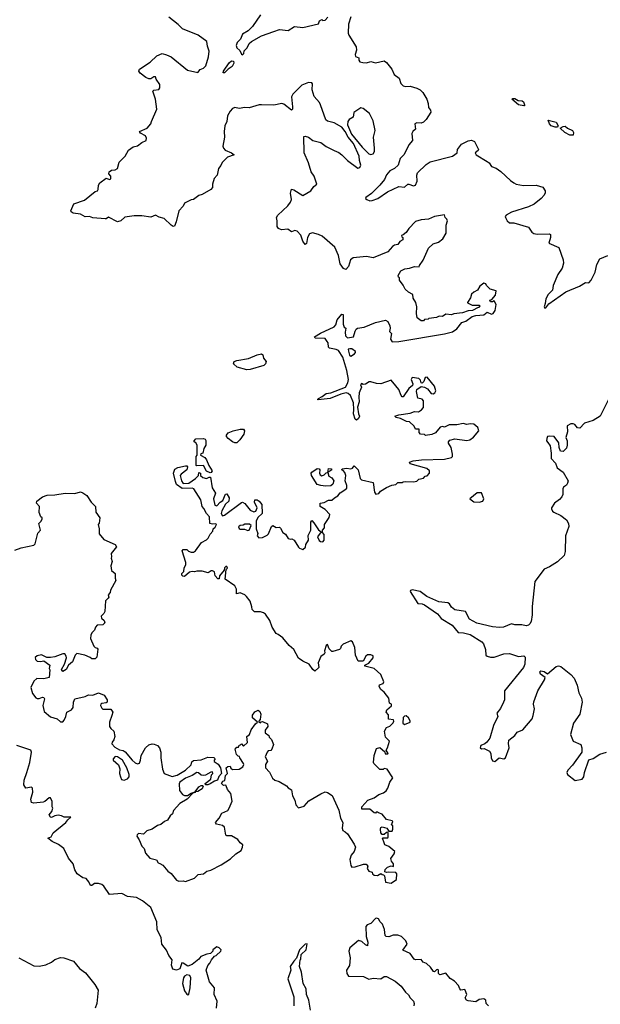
# Model space of a CAD drawing. Extents: x 2239831 to 2395310, y 665973 to 772585.
# Tile 90 of 144: x 2315800 to 2320999, y 726568 to 735387. Entities that reach past the tile are written whole.
import ezdxf

# ---------------------------------------------------------------- set-up
doc = ezdxf.new("R2010")
doc.units = 0

msp = doc.modelspace()

# ---------------------------------------------------------------- linework, layer by layer
at = {"layer": '0CON20XD'}
for points in [[(2318475.9, 733464.1), (2318421.7, 733478.3), (2318395, 733470), (2318376.7, 733435), (2318367.3, 733382.7), (2318355, 733372.5), (2318335, 733403.3), (2318316.1, 733456.1), (2318285, 733493.3), (2318265, 733497.5), (2318235, 733486.7), (2318201.7, 733511.7), (2318145, 733503.8), (2318117.5, 733515), (2318106.7, 733535), (2318106.7, 733585), (2318100, 733615), (2318110, 733635), (2318199.5, 733720.5), (2318225, 733752.5), (2318234.1, 733775.9), (2318225.8, 733834.2), (2318235, 733867.5), (2318255, 733862), (2318335, 733810.8), (2318405.6, 733854.4), (2318435, 733893.3), (2318460, 733915), (2318436.7, 733985), (2318410, 734025), (2318385.8, 734105.8), (2318347.5, 734195), (2318345, 734340), (2318355, 734342.5), (2318385, 734333.8), (2318426.1, 734306.1), (2318495, 734286.2), (2318545, 734250), (2318616.4, 734213.6), (2318656.7, 734196.7), (2318685.8, 734175.8), (2318735.9, 734125.9), (2318828.3, 734058.3), (2318845, 734062.5), (2318856, 734085), (2318843.8, 734125), (2318840, 734165), (2318787.5, 734277.5), (2318740, 734335), (2318715.5, 734385.5), (2318685, 734424.2), (2318615, 734464), (2318555, 734477.5), (2318540, 734490), (2318493.8, 734625), (2318484.1, 734644.1), (2318437.5, 734697.5), (2318418.3, 734758.3), (2318423, 734813), (2318415, 734822.5), (2318385, 734823.8), (2318325, 734800), (2318245, 734720), (2318232.5, 734695), (2318243.8, 734605), (2318242.5, 734585), (2318235, 734577.5), (2318165, 734630), (2318145.8, 734635.8), (2318075, 734620.8), (2317965, 734624), (2317945, 734623.8), (2317855, 734598), (2317815, 734599.2), (2317765, 734590), (2317725, 734600.8), (2317705, 734591.2), (2317685, 734566.7), (2317661.1, 734525), (2317654.3, 734475), (2317638, 734435), (2317631.2, 734385), (2317633.8, 734335), (2317617.5, 734255), (2317624, 734235), (2317638.3, 734218.3), (2317697.5, 734195), (2317720, 734175), (2317660, 734155), (2317612.7, 734107.3), (2317600.7, 734079.3), (2317580, 734055), (2317567, 733993), (2317542.5, 733965), (2317527.5, 733915), (2317526.2, 733885), (2317512.5, 733865), (2317435, 733820), (2317405, 733812.5), (2317355, 733777.5), (2317335, 733773.3), (2317277, 733743), (2317263.3, 733715), (2317226.2, 733675), (2317202, 733575), (2317185, 733537.5), (2317175, 733533.3), (2317155, 733546.2), (2317095, 733606.7), (2317048.3, 733618.3), (2317017, 733637), (2316975, 733617.5), (2316895, 733628.8), (2316825, 733628.8), (2316741.2, 733618.8), (2316704.1, 733585.9), (2316675, 733577.5), (2316595, 733616.7), (2316575, 733603.3), (2316565, 733603.3), (2316455, 733612.5), (2316425, 733623.8), (2316385, 733621.2), (2316345.8, 733645.8), (2316280, 733655), (2316262, 733665), (2316258, 733675), (2316285, 733736.7), (2316380, 733770), (2316475, 733846.7), (2316496.2, 733853.8), (2316503.3, 733865), (2316506.2, 733905), (2316517.5, 733925), (2316575, 733967.5), (2316605, 733956.7), (2316615, 733960), (2316616.2, 733985), (2316596.7, 734005), (2316600, 734025), (2316620.8, 734039.2), (2316655, 734043.1), (2316677.1, 734055), (2316689.2, 734110.8), (2316745.6, 734164.4), (2316775, 734217.5), (2316815, 734246.7), (2316855, 734256.2), (2316892.7, 734287.3), (2316932.5, 734305), (2316936.7, 734325), (2316926.4, 734346.4), (2316881.7, 734371.7), (2316872.5, 734385), (2316940, 734415), (2316973.3, 734455), (2316981.2, 734475), (2317028.8, 734585), (2317016, 734675), (2316992.5, 734745), (2317000, 734755), (2317045, 734762.5), (2317056.2, 734775), (2317055.7, 734805), (2317022.5, 734855), (2317015, 734876.2), (2317000, 734875), (2316975, 734857.5), (2316955, 734857.5), (2316929.3, 734869.3), (2316877.7, 734907.7), (2316866.7, 734925), (2316873.3, 734945), (2316967.5, 735005), (2317027, 735063), (2317075, 735082.5), (2317115, 735073.3), (2317155, 735053.3), (2317302.5, 734935), (2317395, 734912.5), (2317415, 734940), (2317447, 734953), (2317467, 734973), (2317490, 735055), (2317496.2, 735105), (2317480.7, 735150.7), (2317475, 735192.5), (2317397.6, 735247.6), (2317257.5, 735305), (2317220, 735345), (2317135, 735410)], [(2317955, 735430), (2317885, 735326.2), (2317845, 735286.2), (2317795, 735256.7), (2317777.7, 735212.3), (2317747.3, 735182.7), (2317739.1, 735155), (2317742.9, 735135), (2317770.3, 735110.3), (2317785, 735076.7), (2317795, 735071.2), (2317805.6, 735085), (2317811.3, 735108.7), (2317835.3, 735134.7), (2317856, 735174), (2317875, 735190), (2317965, 735242.9), (2318075, 735281.2), (2318125, 735300), (2318205, 735290), (2318260, 735325), (2318335, 735315.7), (2318475, 735350), (2318485, 735377.5), (2318505, 735387.5), (2318515, 735380), (2318535, 735383.8), (2318560, 735410)], [(2318766.4, 735413.6), (2318744.2, 735345.8), (2318742.5, 735265), (2318747.3, 735247.3), (2318814.2, 735145), (2318815.7, 735115), (2318803.1, 735075), (2318806.7, 735056.7), (2318835.6, 735045.6), (2318836.7, 735025), (2318845, 735010), (2318872.7, 735002.7), (2318905, 735001.2), (2318945, 735011.4), (2318985, 735000), (2319065, 735018.8), (2319085, 735003.3), (2319132, 734945), (2319152.2, 734895), (2319196.4, 734863.6), (2319212.5, 734815), (2319235, 734794.4), (2319255, 734788.5), (2319295, 734790), (2319355, 734773.8), (2319385, 734758.4), (2319411.1, 734735), (2319445.8, 734675), (2319458.2, 734635), (2319459.6, 734599.6), (2319478.8, 734575), (2319481.7, 734558.3), (2319438.3, 734491.7), (2319415, 734469.4), (2319395, 734460), (2319355, 734464), (2319338.8, 734455), (2319344.3, 734405.7), (2319318.8, 734385), (2319311.5, 734368.5), (2319317.5, 734305), (2319283.8, 734265), (2319241.5, 734178.5), (2319205.6, 734144.4), (2319189.2, 734085), (2319155.4, 734054.6), (2319115, 734033.8), (2319085, 733996.7), (2319065.6, 733954.4), (2319026.2, 733905), (2318949.1, 733830.9), (2318898.8, 733795), (2318897.5, 733785), (2318907.5, 733775), (2318935, 733764), (2318955, 733766.2), (2319005.7, 733784.3), (2319092.9, 733845), (2319195, 733892.2), (2319245, 733885.8), (2319275, 733912.5), (2319285, 733914.2), (2319325, 733898), (2319345, 733903.8), (2319358.5, 733941.5), (2319354.6, 733995), (2319361.5, 734015), (2319439, 734091), (2319475, 734112.9), (2319676, 734165), (2319716.7, 734195), (2319720, 734225), (2319755, 734272.5), (2319815, 734301.4), (2319845, 734306.9), (2319873.8, 734295), (2319908.8, 734225), (2319905.9, 734214.1), (2319877.5, 734195), (2319886.2, 734175), (2319987.3, 734117.3), (2320003.8, 734103.8), (2320025, 734071.4), (2320065, 734057.1), (2320108.3, 734028.3), (2320195, 733945.7), (2320225, 733924.4), (2320245, 733914.4), (2320310.9, 733900.9), (2320425, 733904.5), (2320485.6, 733885.6), (2320504.2, 733855), (2320504.3, 733835), (2320495.7, 733815), (2320470, 733785), (2320405.8, 733735), (2320355, 733711.5), (2320205, 733662.9), (2320155.6, 733634.4), (2320148, 733625), (2320149.2, 733615), (2320165.4, 733585), (2320185, 733567.9), (2320225, 733568.1), (2320355, 733528.8), (2320385, 733483.3), (2320405, 733471.2), (2320435, 733466.7), (2320545, 733470), (2320551.7, 733461.7), (2320552.5, 733435), (2320537.5, 733385), (2320627.5, 733345), (2320667.5, 733235), (2320670, 733205), (2320657.7, 733162.3), (2320618, 733105), (2320576, 733005), (2320571.2, 732965), (2320533.3, 732925), (2320510, 732885), (2320503.8, 732843.8), (2320496.2, 732815), (2320502.9, 732802.9), (2320512.5, 732805), (2320538.3, 732841.7), (2320691.4, 732948.6), (2320811.3, 732998.7), (2320865, 733033.3), (2320895, 733030), (2320918, 733055), (2320954.3, 733125), (2320968.6, 733195), (2320995, 733244), (2321065, 733273.8)], [(2317635, 734911.5), (2317621.9, 734911.9), (2317623.5, 734925), (2317675, 735001.2), (2317695, 735017.1), (2317713.8, 735015), (2317717.7, 734997.7), (2317703.7, 734966.3), (2317667.3, 734942.7), (2317635, 734911.5)], [(2320315, 734613.8), (2320265, 734624), (2320206.7, 734675), (2320215, 734681.2), (2320235, 734681.2), (2320263, 734663), (2320300.7, 734660.7), (2320310.7, 734650.7), (2320320, 734625), (2320320, 734615), (2320315, 734613.8)], [(2318945, 734179.2), (2318965, 734184.3), (2318977.1, 734205), (2318978.1, 734235), (2318967.5, 734335), (2318984, 734395), (2318965, 734480), (2318932.5, 734545), (2318875, 734592.5), (2318855, 734597.5), (2318792.5, 734555), (2318786.2, 734515), (2318748.7, 734491.3), (2318737.1, 734475), (2318736.5, 734445), (2318772.2, 734362.2), (2318866.2, 734245), (2318925, 734184.2), (2318945, 734179.2)], [(2320595, 734422.9), (2320560, 734435), (2320545, 734452.5), (2320533.3, 734486.7), (2320605, 734468.8), (2320621.2, 734435), (2320615, 734423.3), (2320595, 734422.9)], [(2320755, 734351.2), (2320725, 734352.9), (2320680, 734375), (2320640, 734415), (2320665, 734431.2), (2320685, 734433.3), (2320705.9, 734415.9), (2320750, 734395), (2320759.2, 734375), (2320755, 734351.2)], [(2317879.3, 730129.3), (2317865, 730177.5), (2317831.7, 730221.7), (2317815.9, 730235.9), (2317775, 730252.5), (2317740, 730245), (2317740, 730285), (2317726.4, 730316.4), (2317640, 730375), (2317648.3, 730461.7), (2317660, 730475), (2317655, 730490), (2317645, 730490), (2317633, 730477), (2317630, 730455), (2317590, 730405), (2317585, 730380), (2317575, 730380), (2317550, 730405), (2317545, 730440), (2317525, 730450), (2317515, 730450), (2317487.5, 730432.5), (2317435, 730446.7), (2317385, 730447.5), (2317365, 730440), (2317345, 730443.8), (2317321.2, 730438.8), (2317275, 730400), (2317261.7, 730401.7), (2317251.7, 730411.7), (2317253, 730427), (2317270, 730445), (2317273, 730477), (2317286.7, 730505), (2317286.7, 730525), (2317255, 730630), (2317265, 730640), (2317295, 730640), (2317310, 730625), (2317335, 730616.7), (2317355, 730618.8), (2317375, 730630), (2317427.5, 730705), (2317473.3, 730726.7), (2317488.3, 730741.7), (2317505, 730780), (2317530, 730805), (2317533, 730827), (2317549.3, 730840.7), (2317562.5, 730865), (2317555, 730872.5), (2317525, 730867.5), (2317503, 730873), (2317498.8, 730935), (2317471.2, 730965), (2317448.8, 731008.8), (2317433.3, 731025), (2317422.5, 731085), (2317360, 731185), (2317345, 731191.2), (2317255, 731186.2), (2317203.8, 731225), (2317195, 731250), (2317176.2, 731325), (2317189.3, 731360.7), (2317215, 731376.7), (2317285, 731390), (2317295, 731390), (2317301.7, 731381.7), (2317297.5, 731355), (2317245, 731317.5), (2317237.5, 731305), (2317250, 731255), (2317265, 731232.5), (2317315, 731236.7), (2317375, 731276.7), (2317400, 731305), (2317405, 731330), (2317420, 731325), (2317420, 731305), (2317440, 731285), (2317473, 731277), (2317495, 731290), (2317508.3, 731288.3), (2317522, 731195), (2317552.5, 731145), (2317533.8, 731095), (2317548.3, 731038.3), (2317566.1, 731033.9), (2317593.6, 731066.4), (2317619.3, 731080.7), (2317641.7, 731138.3), (2317655, 731140), (2317676.2, 731105), (2317672.5, 731075), (2317643.9, 731046.1), (2317611.2, 730988.8), (2317604, 730965), (2317615, 730943.3), (2317635, 730950), (2317785, 731061.2), (2317795, 731063.8), (2317815, 731054), (2317864.6, 730994.6), (2317895, 730980), (2317914.3, 730985.7), (2317926.2, 731015), (2317902.5, 731065), (2317905, 731086.2), (2317925, 731086.2), (2317945, 731073.3), (2317966.7, 731043.3), (2317970, 730965), (2317931.7, 730928.3), (2317916.7, 730895), (2317918.8, 730825), (2317933.3, 730785), (2317927.5, 730765), (2317940, 730745), (2317975, 730747.5), (2318015, 730770), (2318027, 730783), (2318053.9, 730846.1), (2318067, 730857), (2318095, 730837.5), (2318125, 730840), (2318135, 730833.3), (2318157.5, 730795), (2318179.5, 730779.5), (2318205, 730740), (2318225, 730732.5), (2318236.4, 730736.4), (2318256.4, 730726.4), (2318295, 730662.5), (2318305, 730652.5), (2318335, 730642.5), (2318358.3, 730661.7), (2318363.3, 730685), (2318386.2, 730725), (2318383.6, 730766.4), (2318406.7, 730815), (2318407.5, 730885), (2318415, 730900), (2318435, 730880), (2318477, 730817), (2318498.3, 730798.3), (2318467.5, 730755), (2318481.7, 730721.7), (2318493, 730713), (2318515, 730710), (2318526.4, 730723.6), (2318527.5, 730775), (2318510, 730795), (2318510, 730815), (2318530, 730835), (2318530, 730865), (2318570.7, 730929.3), (2318576.7, 730955), (2318535, 731000), (2318490, 731025), (2318490, 731055), (2318525, 731062.5), (2318565, 731082.5), (2318596.1, 731083.9), (2318617.5, 731105), (2318647.7, 731122.3), (2318670, 731150), (2318712.5, 731175), (2318728.3, 731191.7), (2318730, 731215), (2318713.6, 731256.4), (2318720, 731305), (2318710.7, 731330.7), (2318695, 731347.5), (2318682.5, 731355), (2318690, 731365), (2318725, 731371.2), (2318765, 731363.8), (2318779.5, 731370.5), (2318795, 731390), (2318830, 731355), (2318848.3, 731278.3), (2318860, 731265), (2318965, 731240), (2318977.5, 731155), (2318988.3, 731138.3), (2319015, 731142.5), (2319030, 731165), (2319085, 731197.5), (2319133, 731217), (2319167, 731223), (2319185, 731240), (2319225, 731240), (2319233, 731247), (2319255, 731250), (2319325, 731247.5), (2319357, 731253), (2319375, 731270), (2319415, 731280), (2319431.7, 731298.3), (2319448.3, 731301.7), (2319470, 731325), (2319470, 731345), (2319447, 731367), (2319295, 731410), (2319290, 731425), (2319323.6, 731436.4), (2319396.4, 731443.6), (2319605, 731450), (2319667.5, 731465), (2319676.7, 731475), (2319676.2, 731495), (2319662.5, 731555), (2319640, 731595), (2319640, 731605), (2319650.7, 731619.3), (2319695, 731633.3), (2319805, 731618.8), (2319830, 731625), (2319863, 731647), (2319910, 731705), (2319902.5, 731735), (2319865, 731762.5), (2319835, 731766.2), (2319805, 731760), (2319771.2, 731768.8), (2319715, 731758), (2319645, 731758.8), (2319605, 731737.5), (2319585, 731742.5), (2319565, 731737.5), (2319523, 731687), (2319489.3, 731670.7), (2319435, 731662.5), (2319425, 731670), (2319390, 731675), (2319378.3, 731688.3), (2319378.3, 731718.3), (2319345, 731720), (2319332.5, 731745), (2319290, 731785), (2319265, 731787.5), (2319210, 731815), (2319170, 731825), (2319160, 731835), (2319195, 731848.8), (2319295, 731862), (2319335, 731878), (2319370, 731875), (2319398.3, 731891.7), (2319416.1, 731913.9), (2319416.1, 731973.9), (2319405, 731988), (2319365, 731997.5), (2319354, 732055), (2319356.2, 732075), (2319395, 732100), (2319425, 732096.7), (2319451.7, 732081.7), (2319485, 732040), (2319503, 732037), (2319517.5, 732045), (2319526.1, 732063.9), (2319513.3, 732105), (2319447.5, 732185), (2319429.5, 732180.5), (2319417.5, 732145), (2319405, 732130), (2319393.8, 732133.8), (2319387.7, 732157.7), (2319374.2, 732174.2), (2319315, 732182), (2319306, 732165), (2319321.2, 732125), (2319318.3, 732111.7), (2319285, 732082.5), (2319235, 732010), (2319225, 732010), (2319215, 732020), (2319196.2, 732075), (2319168, 732108), (2319125, 732157.5), (2319035, 732126.2), (2318995, 732128.8), (2318945, 732142.5), (2318928.3, 732141.7), (2318895, 732122.5), (2318875, 732120), (2318861.7, 732128.3), (2318852.5, 732115), (2318860, 732095), (2318840.8, 732045), (2318836, 732005), (2318840, 731965), (2318826, 731915), (2318833.3, 731855), (2318842.5, 731835), (2318832.5, 731815), (2318815, 731800), (2318805, 731810), (2318787.5, 731855), (2318793.3, 731895), (2318787.5, 731955), (2318760.7, 732020.7), (2318740, 732040), (2318723.9, 732043.9), (2318675, 732032.5), (2318580, 731995), (2318471.2, 731981.2), (2318467.5, 731985), (2318475, 731992.5), (2318509.7, 732010.3), (2318545, 732038), (2318585, 732044), (2318716.1, 732093.9), (2318737.5, 732135), (2318743.3, 732165), (2318728, 732245), (2318692, 732365), (2318655, 732423.3), (2318634.1, 732434.1), (2318575, 732443.8), (2318563.6, 732453.6), (2318561.7, 732491.7), (2318552.5, 732505), (2318535, 732532.5), (2318445, 732533.3), (2318440, 732545), (2318492.3, 732577.7), (2318615, 732636.2), (2318631.2, 732655), (2318642.9, 732697.1), (2318685, 732750), (2318696.7, 732745), (2318695, 732660), (2318703.9, 732633.9), (2318720, 732625), (2318713.3, 732586.7), (2318718, 732555), (2318736.4, 732536.4), (2318790, 732545), (2318803, 732597), (2318812.5, 732615), (2318825.8, 732624.2), (2318885, 732633.3), (2318985.4, 732674.6), (2319075, 732695.8), (2319095, 732684.3), (2319113.1, 732645), (2319117.1, 732622.9), (2319112.5, 732595), (2319130, 732575), (2319120, 732525), (2319135, 732500), (2319195, 732503.3), (2319605, 732572.9), (2319675, 732592), (2319712.9, 732617.1), (2319760, 732675), (2319795, 732687.5), (2319853, 732727), (2319885, 732737.5), (2319955, 732744.2), (2319985, 732766.7), (2320025, 732750), (2320040, 732755), (2320057, 732783), (2320067, 732837), (2320048.3, 732868.3), (2320035, 732860), (2320015, 732860), (2320010, 732875), (2320028.3, 732881.7), (2320060.7, 732919.3), (2320067, 732957), (2320011.7, 732971.7), (2319980, 733005), (2319975, 733020), (2319955, 733027.5), (2319920.7, 732999.3), (2319900, 732965), (2319865, 732946.7), (2319845, 732927.5), (2319836.7, 732895), (2319810, 732855), (2319810, 732850), (2319850.7, 732830.7), (2319915, 732830), (2319920, 732825), (2319915, 732810), (2319905, 732810), (2319855, 732782.5), (2319815, 732780), (2319765, 732760), (2319688.3, 732751.7), (2319665, 732742.5), (2319615, 732750), (2319585, 732727.5), (2319555, 732730), (2319531.7, 732718.3), (2319465, 732710), (2319457, 732703), (2319425, 732700), (2319415, 732690), (2319395, 732690), (2319360, 732715), (2319352.5, 732755), (2319357.5, 732815), (2319347.5, 732855), (2319323, 732893), (2319320, 732925), (2319280, 732945), (2319251.7, 732971.7), (2319235, 733010), (2319200, 733055), (2319200, 733075), (2319191.7, 733081.7), (2319190, 733095), (2319213.6, 733136.4), (2319250, 733155), (2319289.3, 733160.7), (2319335, 733177.5), (2319378.3, 733171.7), (2319380, 733185), (2319411.7, 733231.7), (2319459.6, 733340.4), (2319502.2, 733377.8), (2319551.2, 733395), (2319587.5, 733425), (2319617.5, 733475), (2319620, 733545), (2319630, 733585), (2319625, 733600), (2319610, 733615), (2319605, 733640), (2319515, 733623.3), (2319461.2, 733598.8), (2319395, 733593.8), (2319345, 733580), (2319285, 733517.5), (2319259.3, 733480.7), (2319235, 733460), (2319220, 733455), (2319221.7, 733441.7), (2319230, 733435), (2319230, 733415), (2319205, 733400), (2319185, 733372.5), (2319155, 733366.7), (2319137.5, 733355), (2319095, 733308), (2318965, 733252.9), (2318905, 733266.2), (2318785, 733253.8), (2318763.4, 733236.6), (2318742.9, 733175), (2318720.7, 733149.3), (2318698.8, 733158.8), (2318668.8, 733198.8), (2318653.2, 733273.2), (2318620.3, 733350.3), (2318508.3, 733448.3), (2318475.9, 733464.1)], [(2318765, 732373.3), (2318797.5, 732395), (2318807.5, 732405), (2318807.5, 732415), (2318775, 732437.5), (2318755, 732440), (2318742.5, 732435), (2318743, 732417), (2318751.7, 732381.7), (2318765, 732373.3)], [(2317835, 732251.4), (2317747.5, 732275), (2317714, 732305), (2317719.2, 732325), (2317744.2, 732334.2), (2317849.2, 732350.8), (2317927.5, 732385), (2317965, 732393.8), (2317975.7, 732385), (2317984.2, 732354.2), (2318005.6, 732325), (2318001.2, 732305), (2317985, 732290.8), (2317865, 732253.5), (2317835, 732251.4)], [(2321118.1, 732075), (2320996.7, 731835), (2320935, 731798), (2320856.4, 731773.6), (2320815, 731727.5), (2320795, 731730), (2320769.5, 731759.5), (2320756.1, 731766.1), (2320735, 731766.2), (2320701.7, 731748.3), (2320706.7, 731695), (2320690, 731645), (2320702.5, 731615), (2320702.5, 731575), (2320695, 731550), (2320678.3, 731531.7), (2320665, 731520), (2320641.7, 731521.7), (2320630, 731555), (2320627, 731597), (2320585, 731652.5), (2320545, 731656.7), (2320527.5, 731652.5), (2320518.8, 731635), (2320518, 731615), (2320528.7, 731598.7), (2320549.1, 731569.1), (2320560, 731505), (2320560, 731455), (2320597.5, 731415), (2320613.6, 731373.6), (2320666.7, 731335), (2320710, 731255), (2320706.7, 731235), (2320695, 731217.5), (2320670.7, 731199.3), (2320662.5, 731185), (2320663.3, 731135), (2320655, 731112.5), (2320635, 731090), (2320587.5, 731055), (2320563.3, 731015), (2320563.3, 731005), (2320571.2, 730985), (2320583.8, 730975), (2320646.4, 730946.4), (2320695, 730906.7), (2320715, 730873.3), (2320716.3, 730846.4), (2320686.2, 730763.8), (2320685, 730622.5), (2320675, 730587.7), (2320615, 730531.6), (2320545, 730487.3), (2320496.9, 730465), (2320412.3, 730355), (2320389.8, 730129.8), (2320389.2, 730055), (2320379.1, 729995), (2320369.4, 729975), (2320355, 729962.9), (2320335, 729957.5), (2320295, 729968), (2320235, 729967.5), (2320205, 729974.2), (2320133.5, 729946.5), (2320095, 729943.3), (2320035, 729948.6), (2319892.5, 729982.5), (2319827.5, 730017.5), (2319793.3, 730085), (2319695, 730101.4), (2319666, 730125), (2319648.8, 730155), (2319635, 730162.5), (2319551.9, 730171.9), (2319445, 730219.5), (2319385, 730266), (2319315, 730278.8), (2319300, 730275), (2319297.5, 730265), (2319365, 730158), (2319405, 730153.3), (2319425, 730144.5), (2319542.5, 730065), (2319557.1, 730047.1), (2319572.7, 730022.7), (2319672.5, 729965), (2319725, 729896.9), (2319775, 729895.5), (2319835, 729879.1), (2319938.1, 729815), (2319953.5, 729795), (2319971.9, 729745), (2319973.3, 729695), (2319985.8, 729685.8), (2320016.9, 729676.9), (2320047.1, 729677.1), (2320135, 729705.6), (2320185, 729711.1), (2320265, 729682.5), (2320315, 729688.8), (2320325.8, 729675.8), (2320324, 729615), (2320310, 729585), (2320141.2, 729375), (2320140, 729295), (2320133.3, 729275), (2320104.1, 729215.9), (2320073.6, 729176.4), (2320082.5, 729145), (2320041.2, 729065), (2320009.5, 728950.5), (2319984.2, 728915.8), (2319965, 728901.2), (2319930, 728885), (2319923.5, 728863.5), (2319935, 728856), (2319958.8, 728858.8), (2320007.5, 728835), (2320020, 728815), (2320022.5, 728775), (2320035, 728747.5), (2320055, 728742.5), (2320093.9, 728776.1), (2320135, 728767.5), (2320150, 728775), (2320182.5, 728865), (2320176.7, 728905), (2320180, 728935), (2320234.2, 728975.8), (2320255, 729006.7), (2320305, 729026), (2320388, 729125), (2320399.2, 729155), (2320408.9, 729215), (2320401.9, 729255), (2320405, 729277.5), (2320440.8, 729375), (2320498.1, 729475), (2320504, 729495), (2320463.8, 729525), (2320458.8, 729545), (2320466.1, 729553.9), (2320497.3, 729547.3), (2320525, 729529.2), (2320605, 729594.3), (2320625, 729600), (2320645, 729592.9), (2320735, 729520.6), (2320765, 729488.6), (2320790.9, 729425), (2320806.6, 729356.6), (2320830.7, 729310.7), (2320837.3, 729275), (2320815.4, 729165), (2320759.5, 729085), (2320731.4, 728985), (2320755, 728923.8), (2320825.8, 728895), (2320833.3, 728865), (2320832.5, 728825), (2320749.9, 728710.1), (2320709.2, 728665), (2320699.2, 728645), (2320704, 728625), (2320775, 728572.5), (2320836.4, 728583.6), (2320851.2, 728605), (2320858, 728645), (2320895, 728756.7), (2320935, 728768.8), (2320995, 728808), (2321055, 728826.7)], [(2317745, 731597.5), (2317725, 731597.5), (2317706.4, 731606.4), (2317665.9, 731635.9), (2317652.3, 731652.3), (2317652.5, 731665), (2317668, 731685), (2317710, 731705), (2317775, 731720.6), (2317805, 731718.8), (2317813.3, 731705), (2317807.5, 731675), (2317772.5, 731625), (2317745, 731597.5)], [(2317505, 731327.5), (2317473.6, 731343.6), (2317445, 731392.5), (2317385, 731390), (2317380, 731395), (2317380, 731475), (2317390, 731485), (2317390, 731575), (2317376.4, 731596.4), (2317362.5, 731605), (2317362.5, 731615), (2317376.4, 731633.6), (2317446.1, 731636.1), (2317460, 731630), (2317466.7, 731616.7), (2317466.7, 731575), (2317447.5, 731545), (2317440, 731505), (2317421.7, 731498.3), (2317420, 731485), (2317456.4, 731466.4), (2317472.5, 731445), (2317492.5, 731395), (2317522.5, 731345), (2317515, 731330), (2317505, 731327.5)], [(2318539.3, 731209.3), (2318495, 731213.8), (2318463.9, 731223.9), (2318414.1, 731304.1), (2318411.2, 731325), (2318416.7, 731335), (2318465, 731366.2), (2318480, 731365), (2318486.2, 731355), (2318483.6, 731323.6), (2318490.7, 731310.7), (2318505, 731302.5), (2318525, 731310), (2318545, 731327.5), (2318560, 731330), (2318563.9, 731366.1), (2318590, 731365), (2318596.4, 731353.6), (2318560, 731330), (2318567, 731297), (2318595, 731283.3), (2318614, 731255), (2318605, 731226.7), (2318585, 731212), (2318539.3, 731209.3)], [(2315755, 730634), (2315813.2, 730656.8), (2315925, 730680), (2315936.9, 730693.1), (2315963, 730787), (2315986.4, 730813.6), (2315970, 730875), (2315992.5, 730895), (2316000, 730915), (2316000, 730925), (2315990, 730935), (2315973.6, 730973.6), (2315976.7, 731025), (2315950, 731055), (2315952.5, 731075), (2316005, 731113.3), (2316045, 731128.8), (2316115, 731130.8), (2316206, 731146), (2316295, 731143.3), (2316345, 731156.7), (2316365, 731150), (2316401.2, 731125), (2316438.8, 731065), (2316480, 731025), (2316481.2, 730975), (2316517.5, 730925), (2316511.7, 730878.3), (2316502.5, 730865), (2316512, 730825), (2316510.7, 730780.7), (2316552, 730732)], [(2319915, 731063.8), (2319946.1, 731073.9), (2319957.5, 731095), (2319935, 731150), (2319895, 731150), (2319830, 731095), (2319865, 731067.5), (2319915, 731063.8)], [(2317841.7, 730811.7), (2317855, 730813.8), (2317872.5, 730855), (2317857, 730867), (2317815, 730867.5), (2317801.7, 730858.3), (2317773, 730857), (2317760, 730845), (2317765, 730830), (2317775, 730823.3), (2317813, 730823), (2317841.7, 730811.7)], [(2316552, 730732), (2316653.3, 730685), (2316666.4, 730666.4), (2316620, 730605), (2316622.5, 730575), (2316617.5, 730565), (2316626.7, 730535), (2316616.2, 730495), (2316622.5, 730452.5), (2316653.3, 730425), (2316653.8, 730385), (2316660, 730365), (2316613, 730277), (2316610, 730255), (2316592.5, 730235), (2316597.5, 730215), (2316592.5, 730205), (2316567.5, 730182.5), (2316561.5, 730085), (2316552.9, 730067.1), (2316530, 730045), (2316533.3, 730025), (2316556, 730005), (2316562.5, 729985), (2316545, 729967.5), (2316492.5, 729965), (2316477.5, 729945), (2316470.7, 729919.3), (2316445.7, 729894.3), (2316436, 729875), (2316434, 729845), (2316463.8, 729775), (2316475, 729763.3), (2316495, 729757.5), (2316499.3, 729749.3), (2316491.7, 729678.3), (2316477, 729663), (2316445, 729662.5), (2316430, 729675), (2316384.1, 729694.1), (2316311.2, 729708.8), (2316296.2, 729695), (2316271.2, 729635), (2316236.7, 729605), (2316215, 729567.5), (2316185, 729550), (2316173, 729567), (2316202.5, 729615), (2316219.5, 729670.5), (2316217.3, 729687.3), (2316205, 729706.2), (2316185, 729706.2), (2316115, 729680), (2316075, 729673.3), (2316043.8, 729673.8), (2315995, 729696.7), (2315955, 729690), (2315937.5, 729675), (2315942.5, 729655), (2315955, 729642.5), (2315985, 729637.5), (2316015, 729643.3), (2316070, 729605), (2316062.5, 729575), (2316070, 729565), (2316062.5, 729495), (2316015, 729482), (2315953, 729487), (2315926.8, 729463.2), (2315900, 729405), (2315915, 729352.5), (2315945, 729313.3), (2315955, 729306.7), (2315975, 729306.7), (2316005, 729320), (2316017, 729317), (2316021.2, 729305), (2316005.7, 729245), (2316019.5, 729189.5), (2316075, 729143.8), (2316135, 729123.3), (2316165, 729096.7), (2316185, 729097.5), (2316198.3, 729111.7), (2316213.3, 729145), (2316222.5, 729185), (2316265, 729206.2), (2316280, 729225), (2316281.2, 729275), (2316292.5, 729305), (2316386.4, 729323.6), (2316415, 729340), (2316455, 729336.2), (2316505, 729357.5), (2316555, 729337.5), (2316582.5, 729295), (2316582.5, 729275), (2316575, 729267.5), (2316535, 729262.5), (2316527.5, 729255), (2316523.6, 729243.6), (2316535, 729220), (2316545, 729210), (2316615, 729210), (2316632.5, 729185), (2316625.8, 729154.2), (2316604, 729095), (2316604, 729055), (2316615, 729036.7), (2316642.5, 729015), (2316651.2, 728965), (2316642.7, 728937.3), (2316626.7, 728915), (2316625, 728900), (2316651.7, 728871.7), (2316695, 728846.2), (2316725, 728841.4), (2316745, 728830), (2316805.8, 728755), (2316835, 728730), (2316855, 728721.2), (2316871.2, 728728.8), (2316882, 728755), (2316886.2, 728795), (2316925.8, 728865), (2316955, 728891.4), (2316985, 728900.6), (2317005, 728899.2), (2317033.3, 728885), (2317052, 728865), (2317064, 728825), (2317063.8, 728775), (2317078, 728675), (2317093.3, 728635), (2317165, 728607.1), (2317211.3, 728618.7), (2317285.6, 728664.4), (2317336.4, 728713.6), (2317341.7, 728738.3), (2317355, 728750), (2317425, 728757.5), (2317485, 728782.5), (2317537, 728777), (2317550, 728765), (2317540, 728755), (2317541.7, 728741.7), (2317577.7, 728717.7), (2317597.5, 728685), (2317607.5, 728635), (2317581.7, 728608.3), (2317570, 728575), (2317543, 728567), (2317505, 728543.3), (2317485, 728533.3), (2317462.5, 728532.5), (2317460, 728545), (2317510, 728585), (2317518.3, 728621.7), (2317530, 728635), (2317525, 728650), (2317511.7, 728648.3), (2317465, 728620), (2317445, 728617.5), (2317425, 728620), (2317400.7, 728640.7), (2317385, 728643.3), (2317344.3, 728615.7), (2317285, 728594), (2317235, 728556), (2317228.3, 728541.7), (2317232.2, 728482.2), (2317256.8, 728446.8), (2317275, 728439.2), (2317301.2, 728438.8), (2317335, 728458.8), (2317370, 728470), (2317403.3, 728515), (2317425, 728527.5), (2317437.5, 728527.5), (2317441.7, 728521.7), (2317435, 728497.5), (2317395, 728473.8), (2317370, 728470), (2317370, 728465), (2317351.7, 728458.3), (2317300, 728405), (2317234.3, 728365.7), (2317178, 728305), (2317166.7, 728275), (2317146.7, 728255), (2317123.6, 728216.4), (2317097.5, 728205), (2317065, 728177.5), (2317035, 728170), (2316985, 728136.7), (2316939.3, 728120.7), (2316907, 728093), (2316865, 728096.2), (2316852.5, 728085), (2316847.5, 728075), (2316870.7, 728040.7), (2316892.5, 727985), (2316913.3, 727963.3), (2316925, 727920), (2316965, 727876.7), (2317025, 727862.5), (2317040, 727835), (2317055, 727827.5), (2317082.5, 727815), (2317125, 727760), (2317155, 727740), (2317205, 727680), (2317225, 727670), (2317265, 727672.5), (2317285, 727667.5), (2317365, 727698.8), (2317399.2, 727730.8), (2317445, 727736), (2317475, 727758.8), (2317510.3, 727769.7), (2317605, 727816.2), (2317688.8, 727871.2), (2317735.9, 727914.1), (2317782.5, 727945), (2317796.2, 727975), (2317797.5, 727995), (2317773.6, 728013.6), (2317752.5, 728045), (2317695, 728077.5), (2317655, 728077.5), (2317645, 728083.3), (2317632.5, 728155), (2317615, 728170), (2317561.7, 728181.7), (2317552.5, 728195), (2317587.5, 728235), (2317610.7, 728279.3), (2317662.5, 728305), (2317676.7, 728325), (2317701.7, 728388.3), (2317690, 728455), (2317661.7, 728491.7), (2317650, 728525), (2317645, 728530), (2317625, 728527.5), (2317607.5, 728545), (2317620, 728565), (2317637, 728573), (2317643, 728617), (2317660, 728635), (2317650, 728685), (2317663, 728697), (2317685, 728700), (2317691.7, 728681.7), (2317705, 728670), (2317765, 728673.3), (2317797.5, 728695), (2317807.5, 728715), (2317803.3, 728723.3), (2317770, 728775), (2317768.3, 728788.3), (2317755, 728790), (2317740, 728805), (2317728.3, 728851.7), (2317745, 728870), (2317758.3, 728871.7), (2317765, 728890), (2317778.3, 728891.7), (2317785, 728900), (2317805, 728880), (2317838.3, 728911.7), (2317832.5, 728965), (2317856.4, 728983.6), (2317872.7, 729027.3), (2317910.7, 729079.3), (2317930, 729095), (2317883.8, 729133.8), (2317883.8, 729156.2), (2317904, 729186), (2317935, 729202.5), (2317950.7, 729190.7), (2317958.8, 729165), (2317951.7, 729118.3), (2317940, 729105), (2317940, 729095), (2317955, 729090), (2317961.7, 729098.3), (2317975, 729100), (2318020, 729080), (2318022.5, 729055), (2317998.3, 729021.7), (2317998.3, 728998.3), (2318030, 728975), (2318035, 728960), (2318055, 728940), (2318072.5, 728895), (2318058.3, 728851.7), (2318048.8, 728841.2), (2318025, 728836.7), (2318015, 728827.5), (2317997.5, 728785), (2318020, 728745), (2318000, 728715), (2318000, 728685), (2318038.1, 728648.1), (2318064.5, 728594.5), (2318085, 728576.2), (2318123.6, 728563.6), (2318190, 728525), (2318205, 728507.5), (2318235, 728490), (2318243.6, 728433.6), (2318263.3, 728395), (2318273.3, 728355), (2318295, 728327.5), (2318348.3, 728341.7), (2318388.3, 728391.7), (2318495, 728453.8), (2318535, 728470), (2318557.5, 728465), (2318597.3, 728437.3), (2318658, 728308), (2318673.8, 728235), (2318694, 728195), (2318686.7, 728145), (2318692.5, 728125), (2318715, 728113.3), (2318734.1, 728094.1), (2318795, 728002.5), (2318806.7, 727975), (2318793.6, 727936.4), (2318766.7, 727905), (2318756.7, 727865), (2318765, 727810), (2318775, 727796.7), (2318805, 727798.8), (2318877, 727823), (2318901.7, 727821.7), (2318917.5, 727805), (2318912.5, 727785), (2318925, 727760), (2318955, 727750), (2318960, 727735), (2318973, 727723), (2319005, 727722.5), (2319035, 727740), (2319045, 727730), (2319058.3, 727728.3), (2319067, 727717), (2319075, 727662.5), (2319125, 727653.3), (2319172.5, 727685), (2319177.5, 727735), (2319168.3, 727748.3), (2319105, 727752.5), (2319085, 727747.5), (2319070, 727755), (2319073.9, 727776.1), (2319093.9, 727796.1), (2319125, 727807.5), (2319148.3, 727801.7), (2319147.5, 727825), (2319129.3, 727849.3), (2319122.5, 727875), (2319152.5, 727915), (2319160, 727935), (2319105, 727982.5), (2319070, 727995), (2319063, 728013), (2319050, 728055), (2319055, 728060), (2319095, 728060), (2319100, 728065), (2319100, 728105), (2319095, 728110), (2319083, 728107), (2319065, 728090), (2319045, 728090), (2319032.5, 728105), (2319030, 728135), (2319035, 728150), (2319045, 728157.5), (2319086.4, 728146.4), (2319105, 728120), (2319135, 728120), (2319142.5, 728135), (2319140, 728165), (2319130, 728175), (2319140, 728205), (2319135, 728210), (2319083, 728223), (2319045, 728270), (2319011.7, 728281.7), (2319005, 728290), (2318991.7, 728288.3), (2318985, 728280), (2318975, 728282.5), (2318936.4, 728316.4), (2318862.5, 728315), (2318865, 728337.5), (2318917.5, 728395), (2318972.7, 728417.3), (2319015, 728446.2), (2319057.7, 728462.3), (2319081.7, 728478.3), (2319097.7, 728502.3), (2319113.9, 728556.1), (2319140, 728595), (2319090, 728675), (2319065, 728680), (2319055, 728670), (2319025, 728670), (2318970, 728725), (2318967.5, 728735), (2318973.6, 728796.4), (2318995, 728857.5), (2319025, 728867.5), (2319068.3, 728828.3), (2319071.7, 728811.7), (2319095, 728810), (2319100, 728815), (2319080, 728845), (2319092.5, 728865), (2319110, 728925), (2319075, 728960), (2319067, 729013), (2319083.6, 729046.4), (2319115, 729060), (2319145, 729090), (2319150, 729105), (2319147, 729117), (2319101.7, 729121.7), (2319101.7, 729161.7), (2319080, 729185), (2319087.5, 729205), (2319128.3, 729241.7), (2319130, 729255), (2319110, 729265), (2319105, 729310), (2319065, 729362.5), (2319035, 729387.5), (2319017.5, 729415), (2319020.7, 729429.3), (2319055, 729440), (2319060, 729455), (2319035, 729522.5), (2318974.2, 729574.2), (2318890, 729595), (2318890, 729605), (2318925, 729622.5), (2318965, 729670), (2318965, 729690), (2318945, 729696.7), (2318913.6, 729696.4), (2318900, 729685), (2318875, 729640), (2318831.7, 729641.7), (2318807.1, 729695), (2318801.2, 729765), (2318780, 729815), (2318765, 729823.3), (2318695, 729793.3), (2318677.5, 729775), (2318672.5, 729755), (2318663.6, 729746.4), (2318605, 729726.7), (2318595, 729727.5), (2318571.7, 729751.7), (2318555, 729790), (2318545, 729780), (2318530, 729735), (2318532.5, 729715), (2318526.4, 729703.6), (2318496.4, 729683.6), (2318472.5, 729625), (2318477.5, 729585), (2318443, 729553), (2318425, 729567.5), (2318392.5, 729615), (2318335, 729640), (2318295, 729666.7), (2318253.8, 729745), (2318212, 729782), (2318155, 729850), (2318115, 729880), (2318095, 729887.5), (2318061.2, 729945), (2318041.2, 730005), (2318001.2, 730061.2), (2317983.9, 730073.9), (2317955, 730082.5), (2317903, 730083), (2317883, 730103), (2317879.3, 730129.3)], [(2319245, 729073.3), (2319297.5, 729095), (2319297, 729107), (2319280, 729135), (2319261.7, 729151.7), (2319245, 729150), (2319233.6, 729136.4), (2319230, 729085), (2319245, 729073.3)], [(2317563.3, 726533.3), (2317567.5, 726595), (2317540, 726655), (2317543.3, 726715), (2317499.7, 726769.7), (2317468.8, 726875), (2317483.9, 726916.1), (2317503.3, 726935), (2317517.5, 726965), (2317545, 727000), (2317560, 727005), (2317600, 727045), (2317602.5, 727055), (2317587.5, 727075), (2317565, 727082.5), (2317530, 727055), (2317530, 727045), (2317507, 727023), (2317475, 727017.5), (2317422.7, 726997.3), (2317405, 726973.3), (2317345, 726922.9), (2317305, 726910), (2317265, 726936), (2317251.7, 726938.3), (2317233.3, 726885), (2317204.2, 726874.2), (2317171.7, 726881.7), (2317159.5, 726919.5), (2317165.6, 726965.6), (2317135.6, 727005), (2317113.6, 727053.6), (2317072.5, 727105), (2317065.6, 727165), (2317032.2, 727235), (2317027, 727307), (2316973.4, 727433.4), (2316898.8, 727495), (2316845, 727525.5), (2316765, 727532), (2316715, 727560), (2316605, 727550), (2316553.3, 727625), (2316535, 727640), (2316505, 727650), (2316468.3, 727648.3), (2316445, 727632.5), (2316435, 727632.5), (2316420, 727665), (2316395, 727693.3), (2316365, 727700), (2316315, 727737.5), (2316292.7, 727772.7), (2316278.8, 727825), (2316237.1, 727877.1), (2316195, 727962.5), (2316148.3, 727998.3), (2316090, 728025), (2316052.5, 728055), (2316082.5, 728067.5), (2316098.8, 728105), (2316213.3, 728195), (2316230, 728220), (2316257.5, 728245), (2316197, 728243), (2316175, 728256.7), (2316145, 728262.5), (2316115, 728256.7), (2316085, 728240), (2316075, 728242.5), (2316064.3, 728265.7), (2316087.5, 728295), (2316097.5, 728325), (2316090, 728335), (2316090, 728385), (2316075, 728417.5), (2316065, 728417.5), (2316025.7, 728384.3), (2316011.2, 728378.8), (2315925, 728369.2), (2315905, 728376.7), (2315899.4, 728405), (2315918.8, 728468.8), (2315913.6, 728503.6), (2315905, 728512.5), (2315855, 728503.8), (2315836, 728535), (2315838.8, 728575), (2315864.2, 728644.2), (2315891.1, 728735), (2315904.2, 728825), (2315898.8, 728845), (2315775.5, 728885.5)], [(2316735, 728574.5), (2316765, 728585.8), (2316779.4, 728605), (2316781.4, 728625), (2316760.6, 728685), (2316721.2, 728755), (2316675, 728783.8), (2316654.1, 728785.9), (2316636.7, 728765), (2316637.5, 728755), (2316683.6, 728713.6), (2316695.9, 728675.9), (2316694.2, 728634.2), (2316702, 728605), (2316712.4, 728582.4), (2316735, 728574.5)], [(2319997.5, 726555), (2319976.4, 726576.4), (2319972.5, 726605), (2319956.4, 726616.4), (2319915, 726610), (2319885, 726590), (2319815, 726597.5), (2319800, 726605), (2319790, 726625), (2319802.5, 726655), (2319790, 726695), (2319785, 726700), (2319750, 726695), (2319740, 726705), (2319730, 726735), (2319692.5, 726775), (2319655, 726800), (2319616.4, 726846.4), (2319563, 726833), (2319550, 726845), (2319550, 726875), (2319545, 726880), (2319533, 726877), (2319515, 726860), (2319505, 726862.5), (2319479.3, 726899.3), (2319443.8, 726933.8), (2319414.2, 726944.2), (2319395, 726970), (2319345, 726966.7), (2319331.7, 726971.7), (2319295, 727022.5), (2319231.7, 727051.7), (2319270, 727105), (2319256.4, 727136.4), (2319220, 727175), (2319186.4, 727186.4), (2319145, 727186.2), (2319105, 727173.3), (2319080, 727175), (2319073, 727183), (2319066.4, 727236.4), (2319047.5, 727285), (2319027.5, 727305), (2319013, 727333), (2318995, 727340), (2318985, 727336.7), (2318945, 727292.5), (2318911.7, 727278.3), (2318900, 727265), (2318903.8, 727175), (2318916.2, 727125), (2318915, 727090), (2318895, 727100), (2318865, 727131.2), (2318835, 727138), (2318756.2, 727075), (2318746.7, 727045), (2318758.8, 726985), (2318753.3, 726915), (2318726.7, 726875), (2318728.8, 726845), (2318745, 726818.8), (2318878.3, 726818.3), (2318925, 726793.3), (2318965, 726803.3), (2319033, 726797), (2319065, 726817.5), (2319083, 726817), (2319162.5, 726775), (2319215, 726730), (2319253.8, 726675), (2319281.4, 726651.4), (2319296.2, 726625), (2319326.2, 726595), (2319333.3, 726575), (2319328, 726555)], [(2318404, 726515), (2318388.8, 726605), (2318368, 726655), (2318363.8, 726705), (2318338.8, 726755), (2318324, 726855), (2318306, 726905), (2318310, 726965), (2318316.7, 726973.3), (2318320, 727015), (2318363.9, 727056.1), (2318375, 727110), (2318355, 727106), (2318306.2, 727055), (2318279.5, 726980.5), (2318253.8, 726955), (2318222.5, 726905), (2318226.7, 726875), (2318201.2, 726795), (2318254.2, 726635), (2318254, 726555)], [(2315792.7, 726982.7), (2315925, 726913.8), (2315975, 726910), (2316035, 726921.8), (2316083.3, 726945), (2316115, 726968.2), (2316165, 726988.4), (2316194.6, 726985.4), (2316282.5, 726955), (2316335, 726888.5), (2316388.8, 726848.8), (2316472.5, 726745), (2316503, 726693), (2316490.8, 726575), (2316476.6, 726533.4)], [(2317305, 726652.5), (2317315, 726660), (2317327.1, 726715), (2317332.5, 726805), (2317323.3, 726825), (2317295, 726831.4), (2317275, 726819.2), (2317265.7, 726805), (2317257.1, 726755), (2317275, 726687.5), (2317295, 726657.5), (2317305, 726652.5)]]:
    msp.add_lwpolyline(points, dxfattribs=at)

doc.saveas('drawing.dxf')
